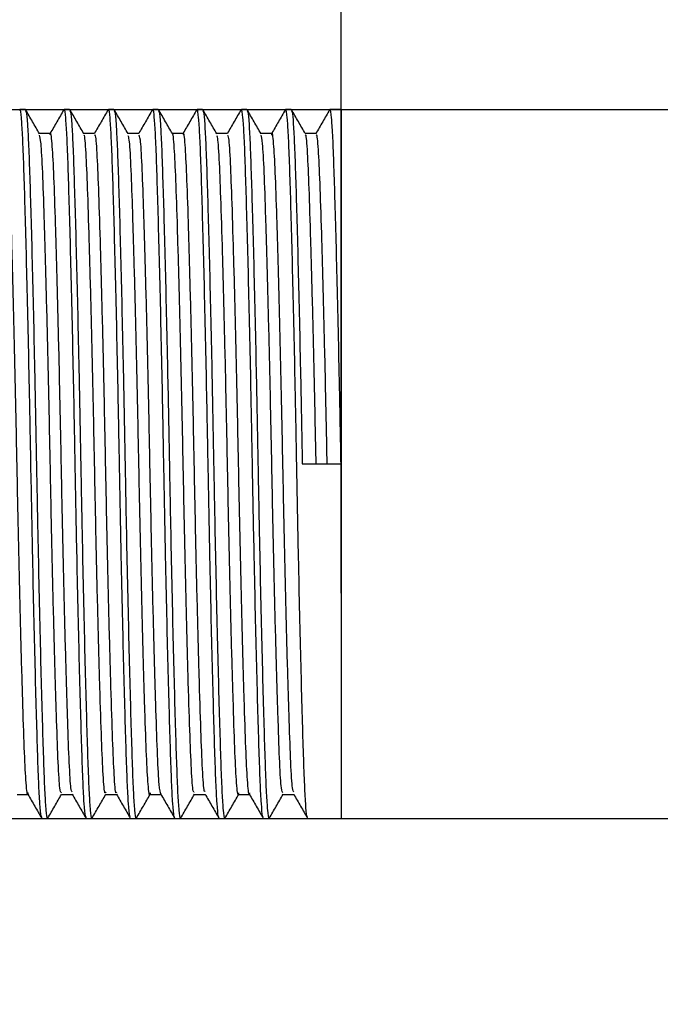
# Model space of a CAD drawing. Header units: millimetres. Extents: x -19.9 to 56, y -16 to 35.8.
# Tile 5 of 8: x 29.9 to 33.6, y -3 to 2.5. Entities that reach past the tile are written whole.
import ezdxf

# ---------------------------------------------------------------- set-up
doc = ezdxf.new("R2010")
doc.units = ezdxf.units.MM
doc.header["$PDSIZE"] = -1
doc.dimstyles.new('ISO-25', dxfattribs={"dimtxt": 2.5, "dimasz": 2.5, "dimexe": 1.25, "dimexo": 0.625, "dimtad": 1, "dimtxsty": 'Standard', "dimcen": 2.5, "dimadec": 0, "dimazin": 0, "dimtfac": 1, "dimtmove": 0, "dimatfit": 3, "dimfxl": 0, "dimarcsym": 0})

# ---------------------------------------------------------------- blocks, each defined once
blk = doc.blocks.new('*D1')
at = {"color": 0, "lineweight": -2}
for p, q in [((44.9959, 8.604), (48.2979, 8.604)), ((44.9959, 5.302), (44.9959, 8.604)), ((27.9887, 2), (48.1709, 2)), ((44.9959, -2), (44.9959, 2)), ((27.8637, -2), (48.1709, -2)), ((44.9959, -5.302), (44.9959, -8.604))]:
    blk.add_line(p, q, dxfattribs=at)
at = {"color": 0}
for points in [[(44.4455, 5.302), (45.5462, 5.302), (44.9959, 2)], [(45.5462, -5.302), (44.4455, -5.302), (44.9959, -2)]]:
    blk.add_solid(points, dxfattribs=at)
at = {"layer": 'Defpoints', "color": 0}
for p in [(26.7187, 2), (44.9959, 2), (26.5937, -2)]:
    blk.add_point(p, dxfattribs=at)
at = {"color": 0, "insert": (52.9969, 8.604), "char_height": 3.175, "attachment_point": 5}
blk.add_mtext('4,0', dxfattribs=at)
blk = doc.blocks.new('*D3')
at = {"color": 0, "lineweight": -2}
for p, q in [((0, 1.27), (0, 35.8372)), ((31.75, -0.73), (31.75, 35.8372)), ((3.302, 32.6622), (9.8531, 32.6622)), ((28.448, 32.6622), (21.8969, 32.6622))]:
    blk.add_line(p, q, dxfattribs=at)
at = {"color": 0}
for points in [[(3.302, 33.2126), (3.302, 32.1119), (0, 32.6622)], [(28.448, 32.1119), (28.448, 33.2126), (31.75, 32.6622)]]:
    blk.add_solid(points, dxfattribs=at)
at = {"layer": 'Defpoints', "color": 0}
for p in [(31.75, 32.6622), (0, 0), (31.75, -2)]:
    blk.add_point(p, dxfattribs=at)
at = {"color": 0, "insert": (15.875, 32.6622), "char_height": 3.175, "attachment_point": 5}
blk.add_mtext('31,8', dxfattribs=at)

msp = doc.modelspace()

# ---------------------------------------------------------------- linework, layer by layer
at = {"color": 7, "linetype": 'Continuous', "lineweight": 25}
for p, q in [((29.9687, 2), (29.9375, 2)), ((30.2187, 2), (30.1875, 2)), ((30.4687, 2), (30.4375, 2)), ((30.7187, 2), (30.6875, 2)), ((30.9687, 2), (30.9375, 2)), ((31.2187, 2), (31.1875, 2)), ((31.4687, 2), (31.4375, 2)), ((31.75, 2), (31.6875, 2)), ((31.75, 2), (31.75, -2)), ((30.1094, 1.8647), (30.0477, 1.8647)), ((30.3593, 1.8647), (30.2977, 1.8647)), ((30.6093, 1.8647), (30.5477, 1.8647)), ((30.8595, 1.8647), (30.7977, 1.8647)), ((31.1095, 1.8647), (31.0477, 1.8647)), ((31.3594, 1.8647), (31.2977, 1.8647)), ((31.6093, 1.8647), (31.5477, 1.8647)), ((31.5313, 0), (31.75, 0)), ((29.9218, -1.8647), (29.9836, -1.8647)), ((30.172, -1.8647), (30.2336, -1.8647)), ((30.422, -1.8647), (30.4836, -1.8647)), ((30.6719, -1.8647), (30.7336, -1.8647)), ((30.9218, -1.8647), (30.9836, -1.8647)), ((31.1718, -1.8647), (31.2336, -1.8647)), ((31.422, -1.8647), (31.4836, -1.8647)), ((30.0625, -2), (30.0937, -2)), ((30.3125, -2), (30.3437, -2)), ((30.5625, -2), (30.5937, -2)), ((30.8125, -2), (30.8437, -2)), ((31.0625, -2), (31.0937, -2)), ((31.3125, -2), (31.3437, -2)), ((31.5625, -2), (31.75, -2))]:
    msp.add_line(p, q, dxfattribs=at)
for points, knots in [([(30.061, -1.9917), (30.0598, -1.991), (30.0563, -1.9886), (30.0505, -1.9236), (30.0439, -1.8013), (30.0379, -1.6262), (30.0312, -1.404), (30.0243, -1.1439), (30.0172, -0.8488), (30.0089, -0.47), (30.0011, -0.0602), (29.9936, 0.3449), (29.9867, 0.6767), (29.9797, 0.9835), (29.9726, 1.2649), (29.9658, 1.5082), (29.9593, 1.7104), (29.9532, 1.8635), (29.9464, 1.9606), (29.9411, 2.0038), (29.9381, 1.9961), (29.9375, 1.9945)], [0, 0, 0, 0, 0.027058, 0.082185, 0.13576, 0.190889, 0.24446, 0.299585, 0.353159, 0.408285, 0.494003, 0.550551, 0.604125, 0.659252, 0.712826, 0.767954, 0.821528, 0.876657, 0.930228, 0.985353, 1, 1, 1, 1]), ([(30.0486, 1.8631), (30.0355, 1.8857), (30.0095, 1.9308), (29.9834, 1.976), (29.9703, 1.9986)], [0, 0, 0, 0, 0.49999, 1, 1, 1, 1]), ([(29.9703, 1.9916), (29.9715, 1.9909), (29.975, 1.9885), (29.9807, 1.9236), (29.9873, 1.8013), (29.9933, 1.6262), (30.0001, 1.404), (30.007, 1.1439), (30.0141, 0.8488), (30.0224, 0.47), (30.0302, 0.0602), (30.0377, -0.3449), (30.0446, -0.6767), (30.0516, -0.9835), (30.0586, -1.2649), (30.0655, -1.5082), (30.0719, -1.7104), (30.078, -1.8635), (30.0848, -1.9606), (30.0901, -2.0038), (30.0931, -1.9961), (30.0937, -1.9945)], [0, 0, 0, 0, 0.026649, 0.0818, 0.135397, 0.190549, 0.244143, 0.299291, 0.352887, 0.408037, 0.49379, 0.550363, 0.603958, 0.659108, 0.712705, 0.767856, 0.821453, 0.876605, 0.930199, 0.985347, 1, 1, 1, 1]), ([(30.1859, 1.9986), (30.1729, 1.976), (30.1471, 1.9314), (30.1213, 1.8867), (30.1086, 1.8647)], [0, 0, 0, 0, 0.505783, 1, 1, 1, 1]), ([(30.3112, -1.9922), (30.31, -1.9914), (30.3063, -1.9892), (30.3005, -1.9237), (30.2939, -1.8012), (30.2879, -1.6262), (30.2812, -1.404), (30.2743, -1.1439), (30.2672, -0.8488), (30.2589, -0.47), (30.2511, -0.0602), (30.2436, 0.3449), (30.2367, 0.6767), (30.2297, 0.9835), (30.2226, 1.2649), (30.2158, 1.5082), (30.2093, 1.7104), (30.2032, 1.8635), (30.1964, 1.9606), (30.1911, 2.0038), (30.1881, 1.9961), (30.1875, 1.9945)], [0, 0, 0, 0, 0.028836, 0.083863, 0.13734, 0.192368, 0.245841, 0.300865, 0.354341, 0.409367, 0.494928, 0.551373, 0.604848, 0.659874, 0.713351, 0.768378, 0.821854, 0.876882, 0.930356, 0.98538, 1, 1, 1, 1]), ([(30.2983, 1.8635), (30.2853, 1.8861), (30.2592, 1.9312), (30.2331, 1.9764), (30.2201, 1.9989)], [0, 0, 0, 0, 0.49999, 1, 1, 1, 1]), ([(30.2201, 1.992), (30.2213, 1.9913), (30.2249, 1.989), (30.2307, 1.9237), (30.2373, 1.8013), (30.2433, 1.6262), (30.2501, 1.404), (30.257, 1.1439), (30.2641, 0.8488), (30.2724, 0.47), (30.2802, 0.0602), (30.2877, -0.3449), (30.2946, -0.6767), (30.3016, -0.9835), (30.3086, -1.2649), (30.3155, -1.5082), (30.3219, -1.7104), (30.328, -1.8635), (30.3348, -1.9606), (30.3401, -2.0038), (30.3431, -1.9961), (30.3437, -1.9945)], [0, 0, 0, 0, 0.028318, 0.083374, 0.136879, 0.191937, 0.245439, 0.300493, 0.353996, 0.409052, 0.494658, 0.551133, 0.604637, 0.659693, 0.713198, 0.768254, 0.821759, 0.876816, 0.930318, 0.985372, 1, 1, 1, 1]), ([(30.4358, 1.9983), (30.4228, 1.9758), (30.397, 1.9312), (30.3713, 1.8867), (30.3586, 1.8647)], [0, 0, 0, 0, 0.506524, 1, 1, 1, 1]), ([(30.5611, -1.992), (30.5599, -1.9913), (30.5563, -1.989), (30.5505, -1.9237), (30.5439, -1.8013), (30.5379, -1.6262), (30.5312, -1.404), (30.5243, -1.1439), (30.5172, -0.8488), (30.5089, -0.47), (30.5011, -0.0602), (30.4936, 0.3449), (30.4867, 0.6767), (30.4797, 0.9835), (30.4726, 1.2649), (30.4658, 1.5082), (30.4593, 1.7104), (30.4532, 1.8635), (30.4464, 1.9606), (30.4411, 2.0038), (30.4381, 1.9961), (30.4375, 1.9945)], [0, 0, 0, 0, 0.028318, 0.083374, 0.136879, 0.191937, 0.245439, 0.300493, 0.353996, 0.409052, 0.494658, 0.551133, 0.604637, 0.659693, 0.713198, 0.768254, 0.821759, 0.876816, 0.930318, 0.985372, 1, 1, 1, 1]), ([(30.5483, 1.8636), (30.5352, 1.8862), (30.5092, 1.9313), (30.4831, 1.9765), (30.47, 1.999)], [0, 0, 0, 0, 0.499991, 1, 1, 1, 1]), ([(30.47, 1.9922), (30.4713, 1.9914), (30.4749, 1.9892), (30.4807, 1.9237), (30.4873, 1.8012), (30.4933, 1.6262), (30.5001, 1.404), (30.507, 1.1439), (30.5141, 0.8488), (30.5224, 0.47), (30.5302, 0.0602), (30.5377, -0.3449), (30.5446, -0.6767), (30.5516, -0.9835), (30.5586, -1.2649), (30.5655, -1.5082), (30.5719, -1.7104), (30.578, -1.8635), (30.5848, -1.9606), (30.5901, -2.0038), (30.5931, -1.9961), (30.5937, -1.9945)], [0, 0, 0, 0, 0.028836, 0.083863, 0.13734, 0.192368, 0.245841, 0.300865, 0.354341, 0.409367, 0.494928, 0.551373, 0.604848, 0.659874, 0.713351, 0.768378, 0.821854, 0.876882, 0.930356, 0.98538, 1, 1, 1, 1]), ([(30.686, 1.9987), (30.6729, 1.9761), (30.6471, 1.9314), (30.6213, 1.8868), (30.6086, 1.8647)], [0, 0, 0, 0, 0.505304, 1, 1, 1, 1]), ([(30.8109, -1.9916), (30.8098, -1.9909), (30.8062, -1.9885), (30.8005, -1.9236), (30.7939, -1.8013), (30.7879, -1.6262), (30.7812, -1.404), (30.7743, -1.1439), (30.7672, -0.8488), (30.7589, -0.47), (30.7511, -0.0602), (30.7436, 0.3449), (30.7367, 0.6767), (30.7297, 0.9835), (30.7226, 1.2649), (30.7158, 1.5082), (30.7093, 1.7104), (30.7032, 1.8635), (30.6964, 1.9606), (30.6911, 2.0038), (30.6881, 1.9961), (30.6875, 1.9945)], [0, 0, 0, 0, 0.0266494, 0.0817998, 0.1353972, 0.1905491, 0.2441431, 0.2992913, 0.352887, 0.4080369, 0.4937904, 0.5503626, 0.6039584, 0.6591084, 0.7127052, 0.7678562, 0.8214532, 0.8766047, 0.9301987, 0.9853468, 1, 1, 1, 1]), ([(30.7985, 1.8633), (30.7855, 1.8858), (30.7594, 1.931), (30.7333, 1.9761), (30.7203, 1.9987)], [0, 0, 0, 0, 0.499992, 1, 1, 1, 1]), ([(30.7203, 1.9917), (30.7214, 1.991), (30.725, 1.9886), (30.7307, 1.9236), (30.7373, 1.8013), (30.7433, 1.6262), (30.7501, 1.404), (30.757, 1.1439), (30.7641, 0.8488), (30.7724, 0.47), (30.7802, 0.0602), (30.7877, -0.3449), (30.7946, -0.6767), (30.8016, -0.9835), (30.8086, -1.2649), (30.8155, -1.5082), (30.8219, -1.7104), (30.828, -1.8635), (30.8348, -1.9606), (30.8401, -2.0038), (30.8431, -1.9961), (30.8437, -1.9945)], [0, 0, 0, 0, 0.027058, 0.082185, 0.13576, 0.190889, 0.24446, 0.299585, 0.353159, 0.408285, 0.494003, 0.550551, 0.604125, 0.659252, 0.712826, 0.767954, 0.821528, 0.876657, 0.930228, 0.985353, 1, 1, 1, 1]), ([(30.9362, 1.999), (30.9232, 1.9765), (30.8973, 1.9317), (30.8714, 1.8869), (30.8586, 1.8647)], [0, 0, 0, 0, 0.503895, 1, 1, 1, 1]), ([(31.0608, -1.9914), (31.0597, -1.9907), (31.0562, -1.9883), (31.0505, -1.9235), (31.0439, -1.8013), (31.0379, -1.6262), (31.0312, -1.404), (31.0243, -1.1439), (31.0172, -0.8488), (31.0089, -0.47), (31.0011, -0.0602), (30.9936, 0.3449), (30.9867, 0.6767), (30.9797, 0.9835), (30.9726, 1.2649), (30.9658, 1.5082), (30.9593, 1.7104), (30.9532, 1.8635), (30.9464, 1.9606), (30.9411, 2.0038), (30.9381, 1.9961), (30.9375, 1.9945)], [0, 0, 0, 0, 0.025795, 0.080994, 0.134638, 0.189839, 0.24348, 0.298676, 0.352319, 0.407517, 0.493346, 0.549968, 0.603611, 0.658809, 0.712453, 0.767652, 0.821296, 0.876496, 0.930137, 0.985334, 1, 1, 1, 1]), ([(31.0487, 1.8629), (31.0356, 1.8855), (31.0096, 1.9306), (30.9835, 1.9758), (30.9704, 1.9983)], [0, 0, 0, 0, 0.499991, 1, 1, 1, 1]), ([(30.9704, 1.9914), (30.9716, 1.9907), (30.975, 1.9883), (30.9807, 1.9235), (30.9873, 1.8013), (30.9933, 1.6262), (31.0001, 1.404), (31.007, 1.1439), (31.0141, 0.8488), (31.0224, 0.47), (31.0302, 0.0602), (31.0377, -0.3449), (31.0446, -0.6767), (31.0516, -0.9835), (31.0586, -1.2649), (31.0655, -1.5082), (31.0719, -1.7104), (31.078, -1.8635), (31.0848, -1.9606), (31.0901, -2.0038), (31.0931, -1.9961), (31.0937, -1.9945)], [0, 0, 0, 0, 0.025795, 0.080994, 0.134638, 0.189839, 0.24348, 0.298676, 0.352319, 0.407517, 0.493346, 0.549968, 0.603611, 0.658809, 0.712453, 0.767652, 0.821296, 0.876496, 0.930137, 0.985334, 1, 1, 1, 1]), ([(31.1861, 1.9989), (31.1731, 1.9764), (31.1472, 1.9316), (31.1214, 1.8869), (31.1086, 1.8647)], [0, 0, 0, 0, 0.504329, 1, 1, 1, 1]), ([(31.311, -1.9917), (31.3098, -1.991), (31.3063, -1.9886), (31.3005, -1.9236), (31.2939, -1.8013), (31.2879, -1.6262), (31.2812, -1.404), (31.2743, -1.1439), (31.2672, -0.8488), (31.2589, -0.47), (31.2511, -0.0602), (31.2436, 0.3449), (31.2367, 0.6767), (31.2297, 0.9835), (31.2226, 1.2649), (31.2158, 1.5082), (31.2093, 1.7104), (31.2032, 1.8635), (31.1964, 1.9606), (31.1911, 2.0038), (31.1881, 1.9961), (31.1875, 1.9945)], [0, 0, 0, 0, 0.027058, 0.082185, 0.13576, 0.190889, 0.24446, 0.299585, 0.353159, 0.408285, 0.494003, 0.550551, 0.604125, 0.659252, 0.712826, 0.767954, 0.821528, 0.876657, 0.930228, 0.985353, 1, 1, 1, 1]), ([(31.2986, 1.8631), (31.2855, 1.8857), (31.2595, 1.9308), (31.2334, 1.976), (31.2203, 1.9986)], [0, 0, 0, 0, 0.49999, 1, 1, 1, 1]), ([(31.2203, 1.9916), (31.2215, 1.9909), (31.225, 1.9885), (31.2307, 1.9236), (31.2373, 1.8013), (31.2433, 1.6262), (31.2501, 1.404), (31.257, 1.1439), (31.2641, 0.8488), (31.2724, 0.47), (31.2802, 0.0602), (31.2877, -0.3449), (31.2946, -0.6767), (31.3016, -0.9835), (31.3086, -1.2649), (31.3155, -1.5082), (31.3219, -1.7104), (31.328, -1.8635), (31.3348, -1.9606), (31.3401, -2.0038), (31.3431, -1.9961), (31.3437, -1.9945)], [0, 0, 0, 0, 0.026649, 0.0818, 0.135397, 0.190549, 0.244143, 0.299291, 0.352887, 0.408037, 0.49379, 0.550363, 0.603958, 0.659108, 0.712705, 0.767856, 0.821453, 0.876605, 0.930199, 0.985347, 1, 1, 1, 1]), ([(31.4359, 1.9986), (31.4229, 1.976), (31.3971, 1.9314), (31.3713, 1.8867), (31.3586, 1.8647)], [0, 0, 0, 0, 0.505783, 1, 1, 1, 1]), ([(31.5612, -1.9922), (31.56, -1.9914), (31.5563, -1.9892), (31.5505, -1.9237), (31.5439, -1.8012), (31.5379, -1.6262), (31.5312, -1.404), (31.5243, -1.1439), (31.5172, -0.8488), (31.5089, -0.47), (31.5011, -0.0602), (31.4936, 0.3449), (31.4867, 0.6767), (31.4797, 0.9835), (31.4726, 1.2649), (31.4658, 1.5082), (31.4593, 1.7104), (31.4532, 1.8635), (31.4464, 1.9606), (31.4411, 2.0038), (31.4381, 1.9961), (31.4375, 1.9945)], [0, 0, 0, 0, 0.028836, 0.083863, 0.13734, 0.192368, 0.245841, 0.300865, 0.354341, 0.409367, 0.494928, 0.551373, 0.604848, 0.659874, 0.713351, 0.768378, 0.821854, 0.876882, 0.930356, 0.98538, 1, 1, 1, 1]), ([(31.5483, 1.8635), (31.5353, 1.8861), (31.5092, 1.9312), (31.4831, 1.9764), (31.4701, 1.9989)], [0, 0, 0, 0, 0.49999, 1, 1, 1, 1]), ([(31.4701, 1.992), (31.4713, 1.9913), (31.4749, 1.989), (31.4807, 1.9237), (31.4873, 1.8013), (31.4933, 1.6262), (31.5001, 1.404), (31.507, 1.1439), (31.5141, 0.8488), (31.5224, 0.4699), (31.5279, 0.1778), (31.5313, 0)], [0, 0, 0, 0, 0.057248, 0.168549, 0.276715, 0.388019, 0.496179, 0.607475, 0.715638, 0.826938, 1, 1, 1, 1]), ([(31.6858, 1.9983), (31.6728, 1.9758), (31.6467, 1.9306), (31.6206, 1.8855), (31.6076, 1.8629)], [0, 0, 0, 0, 0.500009, 1, 1, 1, 1]), ([(31.75, 0), (31.7478, 0.117), (31.7436, 0.345), (31.7367, 0.6767), (31.7297, 0.9835), (31.7226, 1.2649), (31.7158, 1.5082), (31.7093, 1.7104), (31.7032, 1.8635), (31.6964, 1.9606), (31.6911, 2.0038), (31.6881, 1.9961), (31.6875, 1.9945)], [0, 0, 0, 0, 0.111757, 0.217633, 0.32658, 0.432459, 0.541408, 0.647287, 0.756237, 0.86211, 0.971053, 1, 1, 1, 1]), ([(29.9843, -1.8556), (29.9836, -1.8584), (29.9795, -1.8755), (29.972, -1.7952), (29.963, -1.6168), (29.9537, -1.334), (29.9434, -0.9691), (29.933, -0.5432), (29.9235, -0.0913), (29.9147, 0.3645), (29.9045, 0.8039), (29.8941, 1.1975), (29.8842, 1.5145), (29.8756, 1.7357), (29.867, 1.8556), (29.8615, 1.8519), (29.8595, 1.8505)], [0, 0, 0, 0, 0.015389, 0.094742, 0.171271, 0.248281, 0.327842, 0.407568, 0.485043, 0.561204, 0.640306, 0.720231, 0.798528, 0.874352, 0.95283, 1, 1, 1, 1]), ([(30.172, -1.8556), (30.1692, -1.8522), (30.1629, -1.8445), (30.1539, -1.6994), (30.1452, -1.4579), (30.1351, -1.1243), (30.1247, -0.7184), (30.1146, -0.2739), (30.106, 0.1827), (30.0961, 0.6314), (30.0858, 1.0479), (30.0755, 1.398), (30.0666, 1.6582), (30.0577, 1.8239), (30.0515, 1.8454), (30.0485, 1.8554)], [0, 0, 0, 0, 0.065162, 0.143918, 0.220672, 0.300343, 0.381175, 0.460683, 0.53737, 0.616328, 0.697093, 0.777191, 0.854352, 0.932443, 1, 1, 1, 1]), ([(30.233, -1.8507), (30.2307, -1.8474), (30.225, -1.8392), (30.2164, -1.6987), (30.2077, -1.458), (30.1976, -1.1242), (30.1872, -0.7184), (30.1771, -0.2739), (30.1685, 0.1827), (30.1586, 0.6313), (30.1483, 1.0482), (30.138, 1.397), (30.1291, 1.6618), (30.1197, 1.8197), (30.1123, 1.8841), (30.1083, 1.8589), (30.1077, 1.8554)], [0, 0, 0, 0, 0.053038, 0.130662, 0.206314, 0.284841, 0.364512, 0.442878, 0.518463, 0.596287, 0.675892, 0.75484, 0.830893, 0.907862, 0.987224, 1, 1, 1, 1]), ([(30.422, -1.8505), (30.4205, -1.8541), (30.4157, -1.8665), (30.4076, -1.7679), (30.3988, -1.5674), (30.3892, -1.2675), (30.3788, -0.8876), (30.3685, -0.4542), (30.3594, 0), (30.3502, 0.4542), (30.3399, 0.8876), (30.3296, 1.2674), (30.32, 1.5677), (30.3112, 1.7667), (30.3036, 1.8635), (30.2993, 1.8542), (30.2984, 1.8523)], [0, 0, 0, 0, 0.033103, 0.112791, 0.189516, 0.267925, 0.348451, 0.428645, 0.506114, 0.583583, 0.663776, 0.744302, 0.822712, 0.899437, 0.979125, 1, 1, 1, 1]), ([(30.4829, -1.8523), (30.482, -1.8542), (30.4777, -1.8635), (30.4701, -1.7667), (30.4613, -1.5677), (30.4517, -1.2674), (30.4413, -0.8876), (30.431, -0.4542), (30.4219, 0), (30.4127, 0.4542), (30.4024, 0.8876), (30.3921, 1.2675), (30.3825, 1.5674), (30.3737, 1.7679), (30.3656, 1.8665), (30.3607, 1.8541), (30.3593, 1.8505)], [0, 0, 0, 0, 0.020875, 0.100563, 0.177288, 0.255698, 0.336224, 0.416417, 0.493886, 0.571355, 0.651549, 0.732075, 0.810484, 0.887209, 0.966897, 1, 1, 1, 1]), ([(30.6735, -1.8554), (30.673, -1.8589), (30.669, -1.8841), (30.6615, -1.8197), (30.6522, -1.6618), (30.6432, -1.397), (30.633, -1.0482), (30.6226, -0.6313), (30.6128, -0.1827), (30.6041, 0.2739), (30.5941, 0.7184), (30.5837, 1.1242), (30.5736, 1.458), (30.5649, 1.6987), (30.5563, 1.8392), (30.5506, 1.8474), (30.5482, 1.8507)], [0, 0, 0, 0, 0.0127757, 0.0921382, 0.1691071, 0.2451605, 0.3241084, 0.4037129, 0.4815373, 0.5571222, 0.6354883, 0.7151591, 0.7936859, 0.8693379, 0.9469624, 1, 1, 1, 1]), ([(30.7344, -1.8647), (30.7309, -1.8534), (30.724, -1.8313), (30.7146, -1.6588), (30.7057, -1.3979), (30.6955, -1.048), (30.6851, -0.6314), (30.6753, -0.1827), (30.6666, 0.2739), (30.6566, 0.7184), (30.6462, 1.1243), (30.6361, 1.4579), (30.6274, 1.6994), (30.6183, 1.8445), (30.6121, 1.8522), (30.6093, 1.8556)], [0, 0, 0, 0, 0.079489, 0.15658, 0.232754, 0.311827, 0.391559, 0.469507, 0.545212, 0.623702, 0.7035, 0.782151, 0.857924, 0.935671, 1, 1, 1, 1]), ([(30.9218, -1.8505), (30.9197, -1.8519), (30.9142, -1.8556), (30.9057, -1.7357), (30.897, -1.5145), (30.8871, -1.1975), (30.8767, -0.8039), (30.8665, -0.3645), (30.8577, 0.0913), (30.8482, 0.5432), (30.8378, 0.9692), (30.8275, 1.3338), (30.8183, 1.6172), (30.8092, 1.7933), (30.8023, 1.8742), (30.7987, 1.8614), (30.7985, 1.8608)], [0, 0, 0, 0, 0.04774, 0.127165, 0.203904, 0.283146, 0.364036, 0.444094, 0.521174, 0.599584, 0.680273, 0.760795, 0.838734, 0.916187, 0.996498, 1, 1, 1, 1]), ([(30.9826, -1.8486), (30.9811, -1.8491), (30.9762, -1.8508), (30.9682, -1.7347), (30.9595, -1.5147), (30.9496, -1.1974), (30.9392, -0.8039), (30.929, -0.3645), (30.9202, 0.0913), (30.9107, 0.5432), (30.9003, 0.9691), (30.89, 1.334), (30.8808, 1.6168), (30.8717, 1.7952), (30.8642, 1.8755), (30.8601, 1.8584), (30.8595, 1.8556)], [0, 0, 0, 0, 0.034595, 0.114106, 0.190929, 0.270256, 0.351233, 0.431377, 0.50854, 0.587035, 0.667811, 0.748419, 0.826442, 0.903978, 0.984376, 1, 1, 1, 1]), ([(31.1718, -1.8556), (31.1711, -1.8584), (31.167, -1.8755), (31.1595, -1.7952), (31.1505, -1.6168), (31.1412, -1.334), (31.1309, -0.9691), (31.1205, -0.5432), (31.111, -0.0913), (31.1022, 0.3645), (31.092, 0.8039), (31.0816, 1.1974), (31.0717, 1.5147), (31.0631, 1.7347), (31.0551, 1.8508), (31.0502, 1.8491), (31.0487, 1.8486)], [0, 0, 0, 0, 0.015624, 0.096022, 0.173558, 0.251581, 0.332189, 0.412965, 0.49146, 0.568623, 0.648767, 0.729744, 0.809071, 0.885894, 0.965405, 1, 1, 1, 1]), ([(31.2343, -1.8556), (31.2336, -1.8584), (31.2295, -1.8755), (31.222, -1.7952), (31.213, -1.6168), (31.2037, -1.334), (31.1934, -0.9691), (31.183, -0.5432), (31.1735, -0.0913), (31.1647, 0.3645), (31.1545, 0.8039), (31.1441, 1.1975), (31.1342, 1.5145), (31.1256, 1.7357), (31.117, 1.8556), (31.1115, 1.8519), (31.1095, 1.8505)], [0, 0, 0, 0, 0.015389, 0.094742, 0.171271, 0.248281, 0.327842, 0.407568, 0.485043, 0.561204, 0.640306, 0.720231, 0.798528, 0.874352, 0.95283, 1, 1, 1, 1]), ([(31.422, -1.8556), (31.4192, -1.8522), (31.4129, -1.8445), (31.4039, -1.6994), (31.3952, -1.4579), (31.3851, -1.1243), (31.3747, -0.7184), (31.3646, -0.2739), (31.356, 0.1827), (31.3461, 0.6314), (31.3358, 1.0479), (31.3255, 1.398), (31.3166, 1.6582), (31.3077, 1.8239), (31.3015, 1.8454), (31.2985, 1.8554)], [0, 0, 0, 0, 0.065162, 0.143918, 0.220672, 0.300343, 0.381175, 0.460683, 0.53737, 0.616328, 0.697093, 0.777191, 0.854352, 0.932443, 1, 1, 1, 1]), ([(31.483, -1.8507), (31.4807, -1.8474), (31.475, -1.8392), (31.4664, -1.6987), (31.4577, -1.458), (31.4476, -1.1242), (31.4372, -0.7184), (31.4271, -0.2739), (31.4185, 0.1827), (31.4086, 0.6313), (31.3983, 1.0482), (31.388, 1.397), (31.3791, 1.6618), (31.3697, 1.8197), (31.3623, 1.8841), (31.3583, 1.8589), (31.3577, 1.8554)], [0, 0, 0, 0, 0.0530376, 0.1306621, 0.2063141, 0.2848409, 0.3645117, 0.4428778, 0.5184627, 0.5962871, 0.6758916, 0.7548395, 0.8308929, 0.9078618, 0.9872243, 1, 1, 1, 1]), ([(31.6094, 0), (31.6064, 0.1497), (31.6002, 0.4542), (31.5899, 0.8876), (31.5796, 1.2674), (31.57, 1.5677), (31.5612, 1.7667), (31.5536, 1.8635), (31.5493, 1.8542), (31.5484, 1.8523)], [0, 0, 0, 0, 0.156856, 0.319228, 0.482274, 0.641034, 0.796384, 0.957732, 1, 1, 1, 1]), ([(31.6719, 0), (31.6689, 0.1497), (31.6627, 0.4542), (31.6524, 0.8876), (31.6421, 1.2675), (31.6325, 1.5674), (31.6237, 1.7679), (31.6156, 1.8665), (31.6107, 1.8541), (31.6093, 1.8505)], [0, 0, 0, 0, 0.1530665, 0.3115155, 0.4706226, 0.6255468, 0.7771435, 0.9345939, 1, 1, 1, 1]), ([(29.9827, -1.8633), (29.9958, -1.8858), (30.0219, -1.931), (30.0479, -1.9761), (30.061, -1.9987)], [0, 0, 0, 0, 0.499992, 1, 1, 1, 1]), ([(30.0953, -1.9987), (30.1083, -1.9761), (30.1341, -1.9314), (30.1599, -1.8868), (30.1727, -1.8647)], [0, 0, 0, 0, 0.5053039, 1, 1, 1, 1]), ([(30.233, -1.8636), (30.246, -1.8862), (30.2721, -1.9313), (30.2982, -1.9765), (30.3112, -1.999)], [0, 0, 0, 0, 0.499991, 1, 1, 1, 1]), ([(30.3454, -1.9983), (30.3585, -1.9758), (30.3842, -1.9312), (30.41, -1.8867), (30.4227, -1.8647)], [0, 0, 0, 0, 0.506524, 1, 1, 1, 1]), ([(30.4829, -1.8635), (30.4959, -1.8861), (30.522, -1.9312), (30.5481, -1.9764), (30.5611, -1.9989)], [0, 0, 0, 0, 0.49999, 1, 1, 1, 1]), ([(30.5953, -1.9986), (30.6084, -1.976), (30.6342, -1.9314), (30.6599, -1.8867), (30.6727, -1.8647)], [0, 0, 0, 0, 0.505783, 1, 1, 1, 1]), ([(30.7327, -1.8631), (30.7457, -1.8857), (30.7718, -1.9308), (30.7979, -1.976), (30.8109, -1.9986)], [0, 0, 0, 0, 0.49999, 1, 1, 1, 1]), ([(30.8451, -1.9989), (30.8581, -1.9764), (30.8842, -1.9312), (30.9103, -1.8861), (30.9233, -1.8635)], [0, 0, 0, 0, 0.50001, 1, 1, 1, 1]), ([(30.9826, -1.8629), (30.9956, -1.8855), (31.0217, -1.9306), (31.0478, -1.9758), (31.0608, -1.9983)], [0, 0, 0, 0, 0.499991, 1, 1, 1, 1]), ([(31.095, -1.999), (31.1081, -1.9765), (31.1342, -1.9313), (31.1602, -1.8862), (31.1733, -1.8636)], [0, 0, 0, 0, 0.500009, 1, 1, 1, 1]), ([(31.2327, -1.8633), (31.2458, -1.8858), (31.2719, -1.931), (31.2979, -1.9761), (31.311, -1.9987)], [0, 0, 0, 0, 0.499992, 1, 1, 1, 1]), ([(31.3453, -1.9987), (31.3583, -1.9761), (31.3844, -1.931), (31.4105, -1.8858), (31.4235, -1.8633)], [0, 0, 0, 0, 0.500008, 1, 1, 1, 1]), ([(31.483, -1.8636), (31.496, -1.8862), (31.5221, -1.9313), (31.5482, -1.9765), (31.5612, -1.999)], [0, 0, 0, 0, 0.499991, 1, 1, 1, 1])]:
    msp.add_open_spline(points, degree=3, knots=knots, dxfattribs=at)

# ---------------------------------------------------------------- dimensions: what is measured, and where the dimension line sits
dim = msp.add_linear_dim(base=(31.75, 32.6622381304), p1=(0, 0), p2=(31.75, -2), dimstyle='ISO-25', override={"dimtxt": 3.175, "dimasz": 3.302, "dimexe": 3.175, "dimexo": 1.27, "dimgap": 1.524, "dimtad": 0, "dimtih": 1, "dimtoh": 1, "dimdec": 1, "dimzin": 0, "dimadec": 2, "dimtdec": 5, "dimtzin": 0})
dim.commit()
dim.dimension.update_dxf_attribs({"geometry": '*D3', "text_midpoint": (15.875, 32.6622381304)})
dim = msp.add_linear_dim(base=(44.9959, 2), p1=(26.5937, -2), p2=(26.7187, 2), angle=90, dimstyle='ISO-25', override={"dimtxt": 3.175, "dimasz": 3.302, "dimexe": 3.175, "dimexo": 1.27, "dimgap": 1.524, "dimtad": 0, "dimtih": 1, "dimtoh": 1, "dimdec": 1, "dimzin": 0, "dimadec": 2, "dimtdec": 5, "dimtzin": 0})
dim.commit()
dim.dimension.update_dxf_attribs({"geometry": '*D1', "text_midpoint": (52.9969, 8.604)})

doc.saveas('drawing.dxf')
